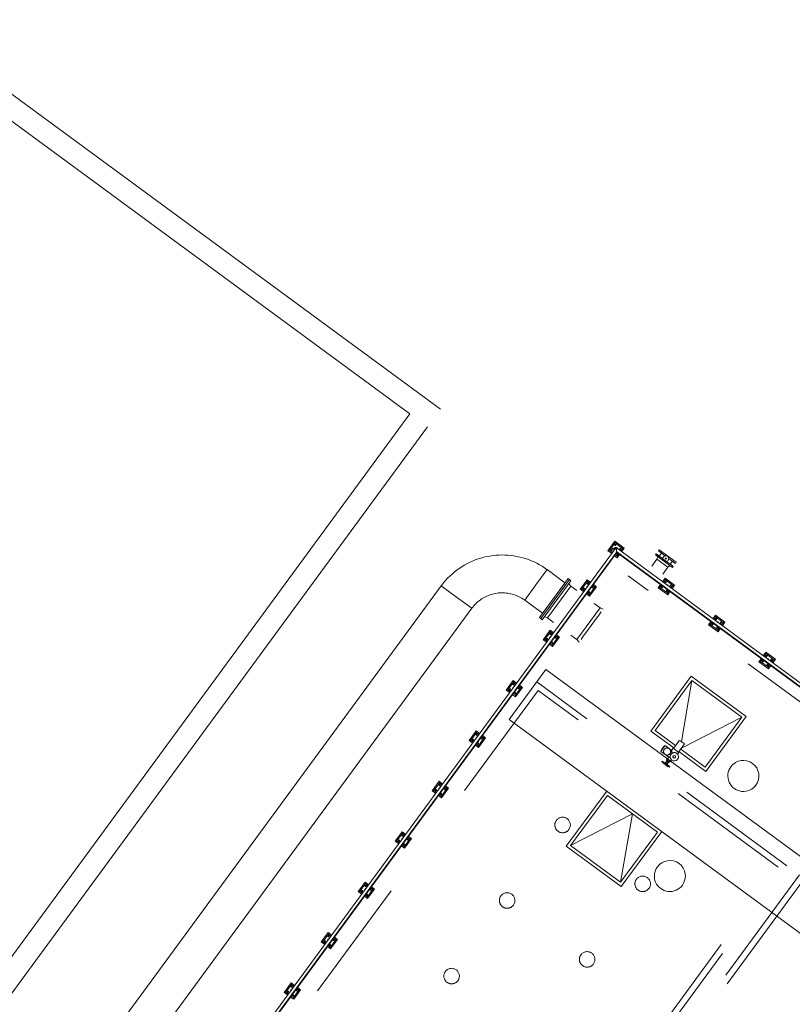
# Model space of a CAD drawing. Header units: metres. Extents: x 135583 to 135939, y 457896 to 458258.
# Tile 93 of 256: x 135667 to 135679, y 458057 to 458073. Entities that reach past the tile are written whole.
import ezdxf

# ---------------------------------------------------------------- set-up
doc = ezdxf.new("R2010")
doc.units = ezdxf.units.M
doc.linetypes.add('Hidden', pattern=[4, 2, -2])
doc.layers.add('NIEUWE INSTALLATIE', color=250, linetype='Continuous', lineweight=0)

msp = doc.modelspace()

# ---------------------------------------------------------------- linework, layer by layer
at = {"layer": 'NIEUWE INSTALLATIE'}
for p, q in [((135665.152, 458072.726), (135673.692, 458066.452)), ((135673.203, 458066.377), (135664.945, 458072.444)), ((135646.856, 458030.515), (135673.203, 458066.377)), ((135673.485, 458066.17), (135663.102, 458052.037)), ((135676.503, 458064.329), (135676.39, 458064.176)), ((135676.452, 458064.226), (135676.507, 458064.301)), ((135676.503, 458064.329), (135676.507, 458064.301)), ((135676.656, 458064.216), (135676.503, 458064.329)), ((135676.507, 458064.301), (135676.628, 458064.212)), ((135676.524, 458064.225), (135670.693, 458056.288)), ((135670.732, 458056.259), (135676.535, 458064.157)), ((135676.535, 458064.156), (135670.732, 458056.259)), ((135670.739, 458056.254), (135676.536, 458064.145)), ((135676.39, 458064.176), (135676.418, 458064.18)), ((135676.39, 458064.176), (135676.454, 458064.128)), ((135676.418, 458064.18), (135676.45, 458064.223)), ((135676.466, 458064.145), (135676.418, 458064.18)), ((135676.437, 458064.231), (135676.44, 458064.235)), ((135676.488, 458064.193), (135676.437, 458064.231)), ((135676.44, 458064.235), (135676.487, 458064.2)), ((135676.487, 458064.2), (135676.498, 458064.214)), ((135676.502, 458064.211), (135676.488, 458064.193)), ((135676.539, 458064.091), (135676.512, 458064.111)), ((135693.587, 458051.689), (135676.524, 458064.225)), ((135676.535, 458064.157), (135693.52, 458051.679)), ((135693.519, 458051.678), (135676.535, 458064.156)), ((135676.535, 458064.156), (135676.536, 458064.145)), ((135676.536, 458064.145), (135693.508, 458051.677)), ((135676.564, 458064.125), (135676.539, 458064.091)), ((135676.543, 458064.063), (135676.58, 458064.113)), ((135676.628, 458064.212), (135676.597, 458064.17)), ((135676.613, 458064.158), (135676.656, 458064.216)), ((135676.628, 458064.212), (135676.656, 458064.216)), ((135677.169, 458064.125), (135677.157, 458064.108)), ((135677.431, 458063.907), (135677.157, 458064.108)), ((135677.169, 458064.125), (135677.277, 458064.045)), ((135677.253, 458064.137), (135677.218, 458064.089)), ((135676.5, 458064.095), (135676.543, 458064.063)), ((135676.543, 458064.063), (135676.539, 458064.091)), ((135677.18, 458064.04), (135677.098, 458063.928)), ((135677.195, 458064.081), (135677.18, 458064.04)), ((135677.359, 458063.908), (135677.18, 458064.04)), ((135677.322, 458064.059), (135677.313, 458064.046)), ((135677.313, 458064.046), (135677.326, 458064.037)), ((135677.335, 458064.05), (135677.322, 458064.059)), ((135677.326, 458064.037), (135677.335, 458064.05)), ((135677.394, 458063.959), (135677.43, 458064.007)), ((135675.231, 458063.625), (135675.412, 458063.871)), ((135675.699, 458063.66), (135675.412, 458063.871)), ((135677.277, 458063.797), (135677.359, 458063.908)), ((135677.359, 458063.908), (135677.393, 458063.935)), ((135677.431, 458063.907), (135677.443, 458063.923)), ((135675.051, 458063.379), (135675.231, 458063.625)), ((135675.749, 458063.728), (135675.287, 458063.1)), ((135675.311, 458063.082), (135675.773, 458063.711)), ((135675.797, 458063.693), (135675.335, 458063.064)), ((135675.773, 458063.711), (135675.749, 458063.728)), ((135675.796, 458063.604), (135675.761, 458063.644)), ((135675.797, 458063.693), (135675.773, 458063.711)), ((135676.056, 458063.708), (135675.944, 458063.555)), ((135675.972, 458063.559), (135676.061, 458063.68)), ((135676.114, 458063.665), (135676.056, 458063.708)), ((135676.061, 458063.68), (135676.056, 458063.708)), ((135676.061, 458063.68), (135676.102, 458063.649)), ((135676.209, 458063.595), (135676.159, 458063.632)), ((135677.238, 458063.63), (135677.201, 458063.58)), ((135677.314, 458063.733), (135677.271, 458063.675)), ((135677.288, 458063.663), (135677.318, 458063.705)), ((135677.314, 458063.733), (135677.318, 458063.705)), ((135677.467, 458063.62), (135677.314, 458063.733)), ((135677.318, 458063.705), (135677.439, 458063.616)), ((135673.707, 458063.61), (135666.33, 458053.568)), ((135673.707, 458063.61), (135673.953, 458063.429)), ((135675.796, 458063.604), (135675.42, 458063.092)), ((135675.891, 458063.534), (135675.796, 458063.604)), ((135675.944, 458063.555), (135675.972, 458063.559)), ((135675.944, 458063.555), (135676.002, 458063.512)), ((135676.013, 458063.528), (135675.972, 458063.559)), ((135676.047, 458063.479), (135676.097, 458063.442)), ((135676.093, 458063.47), (135676.059, 458063.495)), ((135676.181, 458063.591), (135676.093, 458063.47)), ((135676.097, 458063.442), (135676.093, 458063.47)), ((135676.097, 458063.442), (135676.209, 458063.595)), ((135676.148, 458063.616), (135676.181, 458063.591)), ((135676.209, 458063.595), (135676.181, 458063.591)), ((135677.201, 458063.58), (135677.229, 458063.584)), ((135677.201, 458063.58), (135677.355, 458063.467)), ((135677.229, 458063.584), (135677.254, 458063.618)), ((135677.35, 458063.495), (135677.229, 458063.584)), ((135677.375, 458063.529), (135677.35, 458063.495)), ((135677.355, 458063.467), (135677.35, 458063.495)), ((135677.355, 458063.467), (135677.391, 458063.517)), ((135677.439, 458063.616), (135677.408, 458063.574)), ((135677.425, 458063.562), (135677.467, 458063.62)), ((135677.439, 458063.616), (135677.467, 458063.62)), ((135673.953, 458063.429), (135674.199, 458063.249)), ((135675.051, 458063.379), (135675.337, 458063.168)), ((135676.268, 458063.257), (135676.173, 458063.327)), ((135667.168, 458053.678), (135674.199, 458063.249)), ((135676.268, 458063.257), (135675.893, 458062.745)), ((135676.317, 458063.235), (135676.268, 458063.257)), ((135675.287, 458063.1), (135675.311, 458063.082)), ((135675.311, 458063.082), (135675.335, 458063.064)), ((135675.372, 458063.114), (135675.42, 458063.092)), ((135675.42, 458063.092), (135675.515, 458063.022)), ((135678.049, 458063.033), (135678.013, 458062.984)), ((135678.041, 458062.988), (135678.066, 458063.022)), ((135678.125, 458063.137), (135678.083, 458063.079)), ((135678.099, 458063.067), (135678.13, 458063.109)), ((135678.125, 458063.137), (135678.13, 458063.109)), ((135678.278, 458063.024), (135678.125, 458063.137)), ((135678.13, 458063.109), (135678.25, 458063.02)), ((135678.25, 458063.02), (135678.22, 458062.978)), ((135678.236, 458062.966), (135678.278, 458063.024)), ((135678.25, 458063.02), (135678.278, 458063.024)), ((135675.46, 458062.897), (135675.348, 458062.743)), ((135675.376, 458062.748), (135675.465, 458062.869)), ((135675.518, 458062.854), (135675.46, 458062.897)), ((135675.465, 458062.869), (135675.46, 458062.897)), ((135675.465, 458062.869), (135675.506, 458062.838)), ((135678.013, 458062.984), (135678.041, 458062.988)), ((135678.013, 458062.984), (135678.166, 458062.871)), ((135678.162, 458062.899), (135678.041, 458062.988)), ((135678.186, 458062.933), (135678.162, 458062.899)), ((135678.166, 458062.871), (135678.162, 458062.899)), ((135678.166, 458062.871), (135678.203, 458062.921)), ((135675.348, 458062.743), (135675.376, 458062.748)), ((135675.348, 458062.743), (135675.406, 458062.701)), ((135675.416, 458062.718), (135675.376, 458062.748)), ((135675.497, 458062.659), (135675.463, 458062.684)), ((135675.585, 458062.78), (135675.497, 458062.659)), ((135675.501, 458062.631), (135675.613, 458062.784)), ((135675.552, 458062.805), (135675.585, 458062.78)), ((135675.613, 458062.784), (135675.563, 458062.821)), ((135675.613, 458062.784), (135675.585, 458062.78)), ((135675.797, 458062.815), (135675.893, 458062.745)), ((135675.893, 458062.745), (135675.928, 458062.705)), ((135675.451, 458062.668), (135675.501, 458062.631)), ((135675.501, 458062.631), (135675.497, 458062.659)), ((135678.937, 458062.541), (135678.894, 458062.483)), ((135678.937, 458062.541), (135678.941, 458062.513)), ((135679.09, 458062.428), (135678.937, 458062.541)), ((135678.861, 458062.437), (135678.824, 458062.387)), ((135678.824, 458062.387), (135678.852, 458062.392)), ((135678.824, 458062.387), (135678.977, 458062.275)), ((135678.852, 458062.392), (135678.877, 458062.426)), ((135678.973, 458062.303), (135678.852, 458062.392)), ((135678.91, 458062.471), (135678.941, 458062.513)), ((135678.941, 458062.513), (135679.062, 458062.424)), ((135679.062, 458062.424), (135679.031, 458062.382)), ((135679.047, 458062.37), (135679.09, 458062.428)), ((135679.062, 458062.424), (135679.09, 458062.428)), ((135675.393, 458062.265), (135674.801, 458061.459)), ((135677.354, 458060.824), (135675.393, 458062.265)), ((135678.998, 458062.337), (135678.973, 458062.303)), ((135678.977, 458062.275), (135678.973, 458062.303)), ((135678.977, 458062.275), (135679.014, 458062.325)), ((135674.864, 458062.085), (135674.752, 458061.932)), ((135674.78, 458061.936), (135674.869, 458062.057)), ((135674.922, 458062.043), (135674.864, 458062.085)), ((135674.869, 458062.057), (135674.864, 458062.085)), ((135674.869, 458062.057), (135674.91, 458062.027)), ((135677.734, 458062.158), (135677.083, 458061.272)), ((135677.576, 458061.102), (135677.745, 458062.088)), ((135678.621, 458061.507), (135677.734, 458062.158)), ((135674.752, 458061.932), (135674.78, 458061.936)), ((135674.752, 458061.932), (135674.81, 458061.89)), ((135674.821, 458061.906), (135674.78, 458061.936)), ((135674.989, 458061.968), (135674.901, 458061.848)), ((135674.905, 458061.82), (135675.017, 458061.973)), ((135674.956, 458061.993), (135674.989, 458061.968)), ((135675.017, 458061.973), (135674.967, 458062.009)), ((135675.017, 458061.973), (135674.989, 458061.968)), ((135674.855, 458061.856), (135674.905, 458061.82)), ((135674.901, 458061.848), (135674.867, 458061.872)), ((135674.905, 458061.82), (135674.901, 458061.848)), ((135674.801, 458061.459), (135690.315, 458050.062)), ((135678.551, 458061.496), (135677.577, 458060.997)), ((135677.97, 458060.62), (135678.621, 458061.507)), ((135674.268, 458061.274), (135674.156, 458061.121)), ((135674.184, 458061.125), (135674.272, 458061.246)), ((135674.326, 458061.232), (135674.268, 458061.274)), ((135674.272, 458061.246), (135674.268, 458061.274)), ((135674.272, 458061.246), (135674.314, 458061.215)), ((135677.083, 458061.272), (135677.452, 458061)), ((135674.156, 458061.121), (135674.184, 458061.125)), ((135674.156, 458061.121), (135674.213, 458061.078)), ((135674.225, 458061.095), (135674.184, 458061.125)), ((135674.393, 458061.157), (135674.305, 458061.036)), ((135674.309, 458061.008), (135674.421, 458061.161)), ((135674.36, 458061.182), (135674.393, 458061.157)), ((135674.421, 458061.161), (135674.371, 458061.198)), ((135674.421, 458061.161), (135674.393, 458061.157)), ((135677.545, 458061.124), (135677.447, 458060.991)), ((135674.259, 458061.045), (135674.309, 458061.008)), ((135674.305, 458061.036), (135674.271, 458061.061)), ((135674.309, 458061.008), (135674.305, 458061.036)), ((135677.244, 458060.945), (135677.312, 458061.038)), ((135677.258, 458060.981), (135677.244, 458060.945)), ((135677.244, 458060.945), (135677.312, 458060.895)), ((135677.312, 458061.038), (135677.282, 458061.013)), ((135677.38, 458060.988), (135677.312, 458061.038)), ((135677.418, 458060.96), (135677.38, 458060.988)), ((135677.443, 458060.994), (135677.418, 458060.96)), ((135677.533, 458060.928), (135677.443, 458060.994)), ((135677.513, 458060.901), (135677.533, 458060.928)), ((135677.529, 458060.931), (135677.627, 458061.064)), ((135677.535, 458060.94), (135677.97, 458060.62)), ((135677.263, 458060.789), (135677.254, 458060.777)), ((135677.392, 458060.695), (135677.263, 458060.789)), ((135677.273, 458060.764), (135677.283, 458060.774)), ((135677.283, 458060.774), (135677.373, 458060.709)), ((135677.312, 458060.895), (135677.371, 458060.852)), ((135677.328, 458060.773), (135677.316, 458060.756)), ((135677.342, 458060.792), (135677.33, 458060.776)), ((135677.358, 458060.755), (135677.33, 458060.776)), ((135677.349, 458060.823), (135677.338, 458060.808)), ((135677.386, 458060.772), (135677.338, 458060.808)), ((135677.344, 458060.804), (135677.342, 458060.792)), ((135677.37, 458060.771), (135677.342, 458060.792)), ((135677.343, 458060.804), (135677.354, 458060.824)), ((135677.381, 458060.776), (135677.343, 458060.804)), ((135677.371, 458060.852), (135677.349, 458060.823)), ((135677.398, 458060.788), (135677.349, 458060.823)), ((135677.358, 458060.755), (135677.37, 458060.771)), ((135677.37, 458060.771), (135677.381, 458060.776)), ((135677.393, 458060.791), (135677.381, 458060.776)), ((135677.386, 458060.772), (135677.398, 458060.788)), ((135681.585, 458057.716), (135677.393, 458060.791)), ((135677.398, 458060.788), (135677.414, 458060.809)), ((135677.364, 458060.697), (135677.273, 458060.764)), ((135677.344, 458060.736), (135677.356, 458060.752)), ((135677.366, 458060.7), (135677.364, 458060.697)), ((135677.373, 458060.709), (135677.366, 458060.7)), ((135677.383, 458060.683), (135677.392, 458060.695)), ((135673.672, 458060.463), (135673.56, 458060.31)), ((135673.732, 458060.419), (135673.672, 458060.463)), ((135673.676, 458060.435), (135673.672, 458060.463)), ((135673.56, 458060.31), (135673.588, 458060.314)), ((135673.56, 458060.31), (135673.619, 458060.266)), ((135673.588, 458060.314), (135673.676, 458060.435)), ((135673.631, 458060.282), (135673.588, 458060.314)), ((135673.676, 458060.435), (135673.72, 458060.403)), ((135673.797, 458060.346), (135673.709, 458060.225)), ((135673.713, 458060.197), (135673.825, 458060.35)), ((135673.763, 458060.371), (135673.797, 458060.346)), ((135673.825, 458060.35), (135673.775, 458060.387)), ((135673.825, 458060.35), (135673.797, 458060.346)), ((135676.373, 458060.304), (135675.721, 458059.418)), ((135673.663, 458060.234), (135673.713, 458060.197)), ((135673.709, 458060.225), (135673.675, 458060.25)), ((135673.713, 458060.197), (135673.709, 458060.225)), ((135676.786, 458059.939), (135675.791, 458059.429)), ((135676.597, 458058.837), (135676.786, 458059.939)), ((135673.076, 458059.651), (135672.964, 458059.498)), ((135672.964, 458059.498), (135672.992, 458059.503)), ((135672.992, 458059.503), (135673.08, 458059.623)), ((135673.035, 458059.47), (135672.992, 458059.503)), ((135673.136, 458059.607), (135673.076, 458059.651)), ((135673.08, 458059.623), (135673.076, 458059.651)), ((135673.08, 458059.623), (135673.124, 458059.591)), ((135673.201, 458059.535), (135673.112, 458059.414)), ((135673.117, 458059.386), (135673.229, 458059.539)), ((135673.167, 458059.559), (135673.201, 458059.535)), ((135673.229, 458059.539), (135673.179, 458059.576)), ((135673.229, 458059.539), (135673.201, 458059.535)), ((135676.608, 458058.767), (135677.259, 458059.653)), ((135672.964, 458059.498), (135673.022, 458059.455)), ((135673.067, 458059.422), (135673.117, 458059.386)), ((135673.112, 458059.414), (135673.079, 458059.439)), ((135673.117, 458059.386), (135673.112, 458059.414)), ((135675.721, 458059.418), (135676.608, 458058.767)), ((135672.48, 458058.84), (135672.368, 458058.687)), ((135672.396, 458058.691), (135672.484, 458058.812)), ((135672.538, 458058.797), (135672.48, 458058.84)), ((135672.484, 458058.812), (135672.48, 458058.84)), ((135672.484, 458058.812), (135672.527, 458058.781)), ((135672.605, 458058.723), (135672.516, 458058.602)), ((135672.521, 458058.574), (135672.633, 458058.728)), ((135672.571, 458058.748), (135672.605, 458058.723)), ((135672.633, 458058.728), (135672.583, 458058.764)), ((135672.633, 458058.728), (135672.605, 458058.723)), ((135672.368, 458058.687), (135672.396, 458058.691)), ((135672.368, 458058.687), (135672.426, 458058.644)), ((135672.438, 458058.66), (135672.396, 458058.691)), ((135672.471, 458058.611), (135672.521, 458058.574)), ((135672.516, 458058.602), (135672.483, 458058.627)), ((135672.521, 458058.574), (135672.516, 458058.602)), ((135671.884, 458058.029), (135671.772, 458057.876)), ((135671.799, 458057.88), (135671.888, 458058.001)), ((135671.942, 458057.986), (135671.884, 458058.029)), ((135671.888, 458058.001), (135671.884, 458058.029)), ((135671.888, 458058.001), (135671.93, 458057.97)), ((135671.925, 458057.763), (135672.037, 458057.916)), ((135671.975, 458057.937), (135672.009, 458057.912)), ((135672.037, 458057.916), (135671.987, 458057.953)), ((135672.037, 458057.916), (135672.009, 458057.912)), ((135671.772, 458057.876), (135671.799, 458057.88)), ((135671.772, 458057.876), (135671.83, 458057.833)), ((135671.842, 458057.849), (135671.799, 458057.88)), ((135671.875, 458057.8), (135671.925, 458057.763)), ((135671.92, 458057.791), (135671.887, 458057.816)), ((135672.009, 458057.912), (135671.92, 458057.791)), ((135671.925, 458057.763), (135671.92, 458057.791)), ((135671.288, 458057.217), (135671.175, 458057.064)), ((135671.203, 458057.069), (135671.292, 458057.19)), ((135671.346, 458057.175), (135671.288, 458057.217)), ((135671.292, 458057.19), (135671.288, 458057.217)), ((135671.292, 458057.19), (135671.334, 458057.159)), ((135671.379, 458057.126), (135671.413, 458057.101)), ((135671.441, 458057.105), (135671.391, 458057.142)), ((135671.175, 458057.064), (135671.203, 458057.069)), ((135671.175, 458057.064), (135671.233, 458057.022)), ((135671.245, 458057.038), (135671.203, 458057.069)), ((135671.279, 458056.989), (135671.329, 458056.952)), ((135671.324, 458056.98), (135671.291, 458057.005)), ((135671.413, 458057.101), (135671.324, 458056.98)), ((135671.329, 458056.952), (135671.324, 458056.98)), ((135671.329, 458056.952), (135671.441, 458057.105)), ((135671.441, 458057.105), (135671.413, 458057.101))]:
    msp.add_line(p, q, dxfattribs=at)
at = {"layer": 'NIEUWE INSTALLATIE', "extrusion": (0, 0, -1)}
for p, q in [((135677.219, 458064.192), (135677.205, 458064.173)), ((135677.205, 458064.173), (135677.313, 458064.093)), ((135677.219, 458064.192), (135677.493, 458063.991)), ((135677.479, 458063.972), (135677.493, 458063.991))]:
    msp.add_line(p, q, dxfattribs=at)
at = {"layer": 'NIEUWE INSTALLATIE', "linetype": 'Hidden'}
for p, q in [((135693.159, 458051.695), (135676.719, 458063.773)), ((135693.159, 458051.695), (135676.719, 458063.773)), ((135679.275, 458059.103), (135675.245, 458062.063)), ((135679.275, 458059.103), (135675.245, 458062.063)), ((135677.745, 458062.088), (135677.153, 458061.282)), ((135678.551, 458061.496), (135677.745, 458062.088)), ((135675.267, 458061.924), (135670.797, 458055.839)), ((135675.267, 458061.924), (135670.797, 458055.839)), ((135679.135, 458059.082), (135675.267, 458061.924)), ((135679.135, 458059.082), (135675.267, 458061.924)), ((135677.959, 458060.69), (135678.551, 458061.496)), ((135677.153, 458061.282), (135677.483, 458061.04)), ((135677.564, 458060.981), (135677.959, 458060.69)), ((135677.395, 458060.794), (135677.356, 458060.823)), ((135677.395, 458060.794), (135677.356, 458060.823)), ((135675.791, 458059.429), (135676.383, 458060.235)), ((135676.383, 458060.235), (135677.189, 458059.643)), ((135677.189, 458059.643), (135676.597, 458058.837)), ((135676.597, 458058.837), (135675.791, 458059.429)), ((135674.665, 458052.997), (135679.135, 458059.082)), ((135674.665, 458052.997), (135679.135, 458059.082)), ((135674.686, 458052.857), (135679.275, 458059.103)), ((135674.686, 458052.857), (135679.275, 458059.103)), ((135679.476, 458058.955), (135674.888, 458052.709)), ((135679.476, 458058.955), (135674.888, 458052.709)), ((135679.498, 458058.815), (135675.027, 458052.731)), ((135679.498, 458058.815), (135675.027, 458052.731))]:
    msp.add_line(p, q, dxfattribs=at)
at = {"layer": 'NIEUWE INSTALLATIE', "flags": 128}
for points in [[(135675.412, 458063.87), (135675.372, 458063.898), (135675.331, 458063.925), (135675.289, 458063.95), (135675.246, 458063.973), (135675.202, 458063.994), (135675.158, 458064.014), (135675.112, 458064.032), (135675.066, 458064.048), (135675.019, 458064.062), (135674.972, 458064.074), (135674.925, 458064.084), (135674.877, 458064.093), (135674.828, 458064.099), (135674.78, 458064.104), (135674.731, 458064.106), (135674.682, 458064.107), (135674.634, 458064.106), (135674.585, 458064.102), (135674.536, 458064.097), (135674.488, 458064.09), (135674.44, 458064.081), (135674.393, 458064.07), (135674.346, 458064.057), (135674.299, 458064.043), (135674.253, 458064.026), (135674.208, 458064.008), (135674.164, 458063.988), (135674.12, 458063.966), (135674.077, 458063.942), (135674.036, 458063.917), (135673.995, 458063.89), (135673.956, 458063.861), (135673.917, 458063.831), (135673.88, 458063.799), (135673.844, 458063.766), (135673.81, 458063.732), (135673.777, 458063.696), (135673.745, 458063.659), (135673.715, 458063.62), (135673.707, 458063.61)], [(135674.199, 458063.249), (135674.214, 458063.268), (135674.229, 458063.287), (135674.245, 458063.305), (135674.263, 458063.322), (135674.28, 458063.339), (135674.299, 458063.355), (135674.318, 458063.37), (135674.337, 458063.385), (135674.357, 458063.399), (135674.378, 458063.412), (135674.399, 458063.424), (135674.421, 458063.435), (135674.443, 458063.445), (135674.466, 458063.455), (135674.488, 458063.463), (135674.512, 458063.471), (135674.535, 458063.477), (135674.559, 458063.483), (135674.583, 458063.488), (135674.607, 458063.492), (135674.631, 458063.495), (135674.655, 458063.496), (135674.68, 458063.497), (135674.704, 458063.497), (135674.728, 458063.496), (135674.753, 458063.494), (135674.777, 458063.491), (135674.801, 458063.487), (135674.825, 458063.482), (135674.848, 458063.477), (135674.872, 458063.47), (135674.895, 458063.462), (135674.918, 458063.453), (135674.94, 458063.444), (135674.962, 458063.433), (135674.984, 458063.422), (135675.005, 458063.41), (135675.026, 458063.397), (135675.046, 458063.383), (135675.051, 458063.379)]]:
    msp.add_lwpolyline(points, dxfattribs=at)
at = {"layer": 'NIEUWE INSTALLATIE'}
for centre, radius, start, end in [((135677.324, 458064.048), 0.047, 53.696, 233.696), ((135677.346, 458060.942), 0.0575, 233.696, 53.696), ((135677.461, 458060.857), 0.0675, 53.696, 233.696), ((135677.461, 458060.857), 0.0675, 233.696, 53.696), ((135677.461, 458060.857), 0.021, 53.696, 233.696), ((135678.574, 458060.549), 0.25, 323.696, 143.696), ((135678.574, 458060.549), 0.25, 143.696, 323.696), ((135677.39, 458058.937), 0.25, 323.696, 143.696), ((135677.39, 458058.937), 0.25, 143.696, 323.696)]:
    msp.add_arc(centre, radius, start, end, dxfattribs=at)
at = {"layer": 'NIEUWE INSTALLATIE', "linetype": 'Hidden'}
for centre, start, end in [((135675.662, 458059.759), 143.696, 323.696), ((135675.662, 458059.759), 143.696, 323.696), ((135675.662, 458059.759), 323.696, 143.696), ((135675.662, 458059.759), 323.696, 143.696), ((135676.952, 458058.812), 143.696, 323.696), ((135676.952, 458058.812), 143.696, 323.696), ((135676.952, 458058.812), 323.696, 143.696), ((135676.952, 458058.812), 323.696, 143.696), ((135674.768, 458058.543), 143.696, 323.696), ((135674.768, 458058.543), 143.696, 323.696), ((135674.768, 458058.543), 323.696, 143.696), ((135674.768, 458058.543), 323.696, 143.696), ((135676.057, 458057.595), 143.696, 323.696), ((135676.057, 458057.595), 143.696, 323.696), ((135676.057, 458057.595), 323.696, 143.696), ((135676.057, 458057.595), 323.696, 143.696), ((135673.874, 458057.326), 323.696, 143.696), ((135673.874, 458057.326), 323.696, 143.696), ((135673.874, 458057.326), 143.696, 323.696), ((135673.874, 458057.326), 143.696, 323.696)]:
    msp.add_arc(centre, 0.125, start, end, dxfattribs=at)
at = {"layer": 'NIEUWE INSTALLATIE', "extrusion": (0, 0, -1)}
for centre, major_axis, ratio, start_param, end_param in [((135676.512, 458064.266), (0.00583, -0.00685), 1, 1.338973, 4.480565), ((135676.512, 458064.266), (0.0089, 0.00136), 1, 5.497787, 8.63938), ((135676.453, 458064.185), (0.00533, 0.00725), 1, 3.141593, 6.283185), ((135676.453, 458064.185), (0.0089, 0.00136), 1, 5.497787, 8.63938), ((135676.523, 458064.196), (0.0289, 0.0117), 1, 4.158815, 6.25321), ((135676.523, 458064.196), (-0.011, -0.0215), 1, 0.946273, 1.731672), ((135676.523, 458064.196), (-0.008, -0.0249), 1, 1.892547, 2.677945), ((135676.523, 458064.196), (-0.0058, -0.0235), 1, 1.963495, 2.748894), ((135676.534, 458064.126), (0.00725, -0.00533), 1, 1.570796, 4.712389), ((135676.534, 458064.126), (0.00874, -0.00215), 1, 5.105088, 8.246681), ((135676.523, 458064.196), (0.022, 0.0142), 1, 5.658662, 6.182261), ((135676.593, 458064.207), (0.00725, -0.00533), 1, 1.570796, 4.712389), ((135676.593, 458064.207), (0.00725, -0.00533), 1, 4.712389, 7.853982), ((135677.342, 458064.072), (0.137, -0.101), 0.000001, 0, 1.362928), ((135676.066, 458063.645), (0.00533, 0.00725), 1, 1.570796, 4.712389), ((135676.066, 458063.645), (0.00533, 0.00725), 1, 4.712389, 7.853982), ((135677.324, 458063.67), (0.00583, -0.00685), 1, 1.338973, 4.480565), ((135677.324, 458063.67), (0.0089, 0.00136), 1, 5.497787, 8.63938), ((135677.334, 458063.6), (0.029, -0.0113), 1, 4.45059, 5.497787), ((135677.334, 458063.6), (0.022, 0.0142), 1, 5.658662, 6.182261), ((135676.007, 458063.564), (0.00685, 0.00583), 1, 1.338973, 4.480565), ((135676.007, 458063.564), (-0.00136, 0.0089), 1, 5.497787, 8.63938), ((135676.077, 458063.575), (0.0113, 0.029), 1, 4.45059, 5.497787), ((135676.077, 458063.575), (-0.0142, 0.022), 1, 5.658662, 6.182261), ((135676.087, 458063.505), (-0.00725, 0.00533), 1, 3.141593, 6.283185), ((135676.087, 458063.505), (-0.00136, 0.0089), 1, 5.497787, 8.63938), ((135676.147, 458063.586), (0.00533, 0.00725), 1, 1.570796, 4.712389), ((135676.147, 458063.586), (0.00215, 0.00874), 1, 5.105088, 8.246681), ((135677.264, 458063.589), (0.00533, 0.00725), 1, 3.141593, 6.283185), ((135677.264, 458063.589), (0.0089, 0.00136), 1, 5.497787, 8.63938), ((135677.345, 458063.53), (0.00725, -0.00533), 1, 1.570796, 4.712389), ((135677.345, 458063.53), (0.00874, -0.00215), 1, 5.105088, 8.246681), ((135677.404, 458063.611), (0.00725, -0.00533), 1, 1.570796, 4.712389), ((135677.404, 458063.611), (0.00725, -0.00533), 1, 4.712389, 7.853982), ((135678.076, 458062.993), (0.00533, 0.00725), 1, 3.141593, 6.283185), ((135678.076, 458062.993), (0.0089, 0.00136), 1, 5.497787, 8.63938), ((135678.135, 458063.074), (0.00583, -0.00685), 1, 1.338973, 4.480565), ((135678.135, 458063.074), (0.0089, 0.00136), 1, 5.497787, 8.63938), ((135678.146, 458063.004), (0.029, -0.0113), 1, 4.45059, 5.497787), ((135678.146, 458063.004), (0.022, 0.0142), 1, 5.658662, 6.182261), ((135678.215, 458063.015), (0.00725, -0.00533), 1, 1.570796, 4.712389), ((135678.215, 458063.015), (0.00725, -0.00533), 1, 4.712389, 7.853982), ((135675.47, 458062.834), (0.00533, 0.00725), 1, 1.570796, 4.712389), ((135675.47, 458062.834), (0.00533, 0.00725), 1, 4.712389, 7.853982), ((135678.156, 458062.934), (0.00725, -0.00533), 1, 1.570796, 4.712389), ((135678.156, 458062.934), (0.00874, -0.00215), 1, 5.105088, 8.246681), ((135675.411, 458062.753), (0.00685, 0.00583), 1, 1.338973, 4.480565), ((135675.411, 458062.753), (-0.00136, 0.0089), 1, 5.497787, 8.63938), ((135675.481, 458062.764), (-0.0067, 0.0304), 1, 4.844988, 6.086182), ((135675.481, 458062.764), (-0.0142, 0.022), 1, 5.658662, 6.182261), ((135675.491, 458062.694), (-0.00725, 0.00533), 1, 3.141593, 6.283185), ((135675.491, 458062.694), (-0.00136, 0.0089), 1, 5.497787, 8.63938), ((135675.55, 458062.774), (0.00533, 0.00725), 1, 1.570796, 4.712389), ((135675.55, 458062.774), (0.00215, 0.00874), 1, 5.105088, 8.246681), ((135678.887, 458062.397), (0.00533, 0.00725), 1, 3.141593, 6.283185), ((135678.887, 458062.397), (0.0089, 0.00136), 1, 5.497787, 8.63938), ((135678.946, 458062.478), (0.00583, -0.00685), 1, 1.338973, 4.480565), ((135678.946, 458062.478), (0.0089, 0.00136), 1, 5.497787, 8.63938), ((135678.957, 458062.408), (0.0309, 0.0039), 1, 4.737205, 6.208987), ((135678.957, 458062.408), (0.022, 0.0142), 1, 5.658662, 6.182261), ((135679.027, 458062.419), (0.00725, -0.00533), 1, 1.570796, 4.712389), ((135679.027, 458062.419), (0.00725, -0.00533), 1, 4.712389, 7.853982), ((135678.968, 458062.338), (0.00725, -0.00533), 1, 1.570796, 4.712389), ((135678.968, 458062.338), (0.00874, -0.00215), 1, 5.105088, 8.246681), ((135674.815, 458061.942), (0.00685, 0.00583), 1, 1.338973, 4.480565), ((135674.815, 458061.942), (-0.00136, 0.0089), 1, 5.497787, 8.63938), ((135674.885, 458061.952), (-0.0067, 0.0304), 1, 4.844988, 6.086182), ((135674.885, 458061.952), (-0.0142, 0.022), 1, 5.658662, 6.182261), ((135674.874, 458062.022), (0.00533, 0.00725), 1, 1.570796, 4.712389), ((135674.874, 458062.022), (0.00533, 0.00725), 1, 4.712389, 7.853982), ((135674.895, 458061.883), (-0.00725, 0.00533), 1, 3.141593, 6.283185), ((135674.895, 458061.883), (-0.00136, 0.0089), 1, 5.497787, 8.63938), ((135674.954, 458061.963), (0.00533, 0.00725), 1, 1.570796, 4.712389), ((135674.954, 458061.963), (0.00215, 0.00874), 1, 5.105088, 8.246681), ((135674.219, 458061.13), (0.00685, 0.00583), 1, 1.338973, 4.480565), ((135674.219, 458061.13), (-0.00136, 0.0089), 1, 5.497787, 8.63938), ((135674.289, 458061.141), (-0.0067, 0.0304), 1, 4.844988, 6.086182), ((135674.289, 458061.141), (-0.0142, 0.022), 1, 5.658662, 6.182261), ((135674.278, 458061.211), (0.00533, 0.00725), 1, 1.570796, 4.712389), ((135674.278, 458061.211), (0.00533, 0.00725), 1, 4.712389, 7.853982), ((135674.358, 458061.152), (0.00533, 0.00725), 1, 1.570796, 4.712389), ((135674.358, 458061.152), (0.00215, 0.00874), 1, 5.105088, 8.246681), ((135674.299, 458061.071), (-0.00725, 0.00533), 1, 3.141593, 6.283185), ((135674.299, 458061.071), (-0.00136, 0.0089), 1, 5.497787, 8.63938), ((135673.623, 458060.319), (0.00685, 0.00583), 1, 1.338973, 4.480565), ((135673.623, 458060.319), (-0.00136, 0.0089), 1, 5.497787, 8.63938), ((135673.692, 458060.33), (-0.0067, 0.0304), 1, 4.844988, 6.086182), ((135673.692, 458060.33), (-0.0142, 0.022), 1, 5.658662, 6.182261), ((135673.682, 458060.4), (0.00533, 0.00725), 1, 1.570796, 4.712389), ((135673.682, 458060.4), (0.00533, 0.00725), 1, 4.712389, 7.853982), ((135673.762, 458060.341), (0.00533, 0.00725), 1, 1.570796, 4.712389), ((135673.762, 458060.341), (0.00215, 0.00874), 1, 5.105088, 8.246681), ((135673.703, 458060.26), (-0.00725, 0.00533), 1, 3.141593, 6.283185), ((135673.703, 458060.26), (-0.00136, 0.0089), 1, 5.497787, 8.63938), ((135673.027, 458059.508), (0.00685, 0.00583), 1, 1.338973, 4.480565), ((135673.027, 458059.508), (-0.00136, 0.0089), 1, 5.497787, 8.63938), ((135673.096, 458059.519), (-0.0067, 0.0304), 1, 4.844988, 6.086182), ((135673.096, 458059.519), (-0.0142, 0.022), 1, 5.658662, 6.182261), ((135673.086, 458059.588), (0.00533, 0.00725), 1, 1.570796, 4.712389), ((135673.086, 458059.588), (0.00533, 0.00725), 1, 4.712389, 7.853982), ((135673.166, 458059.529), (0.00533, 0.00725), 1, 1.570796, 4.712389), ((135673.166, 458059.529), (0.00215, 0.00874), 1, 5.105088, 8.246681), ((135673.107, 458059.449), (-0.00725, 0.00533), 1, 3.141593, 6.283185), ((135673.107, 458059.449), (-0.00136, 0.0089), 1, 5.497787, 8.63938), ((135672.5, 458058.707), (-0.0067, 0.0304), 1, 4.844988, 6.086182), ((135672.5, 458058.707), (-0.0142, 0.022), 1, 5.658662, 6.182261), ((135672.49, 458058.777), (0.00533, 0.00725), 1, 1.570796, 4.712389), ((135672.49, 458058.777), (0.00533, 0.00725), 1, 4.712389, 7.853982), ((135672.57, 458058.718), (0.00533, 0.00725), 1, 1.570796, 4.712389), ((135672.57, 458058.718), (0.00215, 0.00874), 1, 5.105088, 8.246681), ((135672.43, 458058.697), (0.00685, 0.00583), 1, 1.338973, 4.480565), ((135672.43, 458058.697), (-0.00136, 0.0089), 1, 5.497787, 8.63938), ((135672.511, 458058.637), (-0.00725, 0.00533), 1, 3.141593, 6.283185), ((135672.511, 458058.637), (-0.00136, 0.0089), 1, 5.497787, 8.63938), ((135671.904, 458057.896), (-0.0122, 0.0287), 1, 5.00359, 6.490964), ((135671.904, 458057.896), (-0.0142, 0.022), 1, 5.658662, 6.182261), ((135671.894, 458057.966), (0.00533, 0.00725), 1, 1.570796, 4.712389), ((135671.894, 458057.966), (0.00533, 0.00725), 1, 4.712389, 7.853982), ((135671.974, 458057.907), (0.00215, 0.00874), 1, 5.105088, 8.246681), ((135671.834, 458057.885), (0.00685, 0.00583), 1, 1.338973, 4.480565), ((135671.834, 458057.885), (-0.00136, 0.0089), 1, 5.497787, 8.63938), ((135671.915, 458057.826), (-0.00725, 0.00533), 1, 3.141593, 6.283185), ((135671.915, 458057.826), (-0.00136, 0.0089), 1, 5.497787, 8.63938), ((135671.974, 458057.907), (0.00533, 0.00725), 1, 1.570796, 4.712389), ((135671.298, 458057.155), (0.00533, 0.00725), 1, 1.570796, 4.712389), ((135671.298, 458057.155), (0.00533, 0.00725), 1, 4.712389, 7.853982), ((135671.238, 458057.074), (0.00685, 0.00583), 1, 1.338973, 4.480565), ((135671.238, 458057.074), (-0.00136, 0.0089), 1, 5.497787, 8.63938), ((135671.308, 458057.085), (0.0113, 0.029), 1, 4.45059, 5.705097), ((135671.308, 458057.085), (-0.0142, 0.022), 1, 5.658662, 6.182261), ((135671.319, 458057.015), (-0.00725, 0.00533), 1, 3.141593, 6.283185), ((135671.319, 458057.015), (-0.00136, 0.0089), 1, 5.497787, 8.63938), ((135671.378, 458057.095), (0.00533, 0.00725), 1, 1.570796, 4.712389), ((135671.378, 458057.095), (0.00215, 0.00874), 1, 5.105088, 8.246681)]:
    msp.add_ellipse(centre, major_axis=major_axis, ratio=ratio, start_param=start_param, end_param=end_param, dxfattribs=at)
at = {"layer": 'NIEUWE INSTALLATIE'}
msp.add_ellipse((135677.306, 458064.024), major_axis=(0.137, -0.101), ratio=0.000001, dxfattribs=at)
for centre, major_axis, ratio, start_param, end_param in [((135677.324, 458064.048), (0.0214, 0.0418), 1, 2.980717, 6.12231), ((135675.542, 458063.396), (0.231, 0.314), 0.000001, 0.785398, 2.034444), ((135676.122, 458062.97), (0.231, 0.314), 0.000001, 0.785398, 2.356194), ((135677.586, 458061.094), (0.0407, -0.0299), 0.000001, 3.926991, 6.283185), ((135677.27, 458060.997), (-0.0118, -0.0161), 0.000001, 0.785398, 2.356194), ((135677.346, 458060.942), (0.0519, 0.0248), 1, 0.491397, 3.63299), ((135677.342, 458060.762), (0.014, -0.0103), 0.000001, 0.785398, 3.141593), ((135677.374, 458060.805), (0.0242, -0.0178), 0.000001, 3.926991, 5.176037), ((135677.461, 458060.857), (-0.0096, -0.0187), 1, 4.813313, 5.336912), ((135677.461, 458060.857), (0.0204, -0.005), 1, 4.31969, 7.461283), ((135677.461, 458060.857), (0.0208, 0.0032), 1, 5.759587, 6.283185), ((135677.318, 458060.73), (0.0645, -0.0474), 0.000001, 3.926991, 5.497787), ((135677.33, 458060.746), (0.014, -0.0103), 0.000001, 0.785398, 3.926991)]:
    msp.add_ellipse(centre, major_axis=major_axis, ratio=ratio, start_param=start_param, end_param=end_param, dxfattribs=at)
for points, knots in [([(135676.524, 458064.225), (135676.524, 458064.225), (135676.524, 458064.224), (135676.525, 458064.223), (135676.525, 458064.221), (135676.525, 458064.218), (135676.525, 458064.217), (135676.526, 458064.215), (135676.526, 458064.212), (135676.527, 458064.209), (135676.527, 458064.206), (135676.527, 458064.204), (135676.528, 458064.202), (135676.528, 458064.2), (135676.528, 458064.198), (135676.529, 458064.196), (135676.529, 458064.193), (135676.529, 458064.191), (135676.53, 458064.189), (135676.53, 458064.187), (135676.53, 458064.185), (135676.531, 458064.182), (135676.531, 458064.18), (135676.531, 458064.178), (135676.532, 458064.176), (135676.532, 458064.174), (135676.532, 458064.172), (135676.533, 458064.17), (135676.533, 458064.168), (135676.533, 458064.166), (135676.534, 458064.164), (135676.534, 458064.162), (135676.534, 458064.16), (135676.534, 458064.158), (135676.535, 458064.157), (135676.535, 458064.157)], [0, 0, 0, 0, 0.083333, 0.125, 0.166667, 0.208333, 0.229167, 0.25, 0.291667, 0.333333, 0.354167, 0.375, 0.395833, 0.416667, 0.4375, 0.458333, 0.479167, 0.5, 0.520833, 0.541667, 0.5625, 0.583333, 0.604167, 0.625, 0.645833, 0.666667, 0.6875, 0.708333, 0.75, 0.770833, 0.791667, 0.833333, 0.875, 0.916667, 1, 1, 1, 1]), ([(135677.292, 458060.961), (135677.291, 458060.959), (135677.29, 458060.956), (135677.289, 458060.953), (135677.289, 458060.95), (135677.289, 458060.948), (135677.288, 458060.944), (135677.288, 458060.94), (135677.289, 458060.935), (135677.29, 458060.924), (135677.295, 458060.913), (135677.304, 458060.902), (135677.309, 458060.897), (135677.312, 458060.895)], [0.5789474, 0.5789474, 0.5789474, 0.5789474, 0.6052632, 0.6184211, 0.6315789, 0.6447368, 0.6578947, 0.6842105, 0.7105263, 0.7368421, 0.8684211, 0.9342105, 1, 1, 1, 1]), ([(135677.38, 458060.988), (135677.378, 458060.99), (135677.373, 458060.993), (135677.366, 458060.996), (135677.357, 458060.998), (135677.35, 458060.999), (135677.344, 458060.999), (135677.34, 458060.999), (135677.335, 458060.998), (135677.331, 458060.997), (135677.328, 458060.996), (135677.326, 458060.995), (135677.323, 458060.995), (135677.321, 458060.993), (135677.318, 458060.992), (135677.316, 458060.991), (135677.314, 458060.989), (135677.311, 458060.987), (135677.307, 458060.984), (135677.302, 458060.979), (135677.298, 458060.974), (135677.296, 458060.971)], [0, 0, 0, 0, 0.0526316, 0.1052632, 0.1578947, 0.2105263, 0.2368421, 0.2631579, 0.2894737, 0.3157895, 0.3289474, 0.3421053, 0.3552632, 0.3684211, 0.3815789, 0.3947368, 0.4078947, 0.4210526, 0.4473684, 0.4736842, 0.5263158, 0.5263158, 0.5263158, 0.5263158]), ([(135677.4, 458060.923), (135677.401, 458060.924), (135677.402, 458060.927), (135677.402, 458060.931), (135677.403, 458060.933), (135677.403, 458060.936), (135677.403, 458060.939), (135677.403, 458060.943), (135677.403, 458060.948), (135677.401, 458060.959), (135677.396, 458060.971), (135677.388, 458060.982), (135677.383, 458060.986), (135677.38, 458060.988)], [0.5789474, 0.5789474, 0.5789474, 0.5789474, 0.6052632, 0.6184211, 0.6315789, 0.6447368, 0.6578947, 0.6842105, 0.7105263, 0.7368421, 0.8684211, 0.9342105, 1, 1, 1, 1]), ([(135677.427, 458060.915), (135677.426, 458060.92), (135677.424, 458060.926), (135677.423, 458060.935), (135677.422, 458060.939), (135677.421, 458060.943), (135677.421, 458060.946), (135677.42, 458060.948), (135677.42, 458060.95), (135677.42, 458060.952), (135677.419, 458060.954), (135677.419, 458060.956), (135677.419, 458060.958), (135677.418, 458060.959), (135677.418, 458060.96), (135677.418, 458060.96)], [0, 0, 0, 0, 0.2, 0.3, 0.4, 0.45, 0.5, 0.55, 0.6, 0.65, 0.7, 0.75, 0.8, 0.9, 1, 1, 1, 1]), ([(135677.312, 458060.895), (135677.314, 458060.894), (135677.319, 458060.891), (135677.326, 458060.887), (135677.334, 458060.885), (135677.342, 458060.884), (135677.348, 458060.884), (135677.352, 458060.884), (135677.357, 458060.885), (135677.361, 458060.886), (135677.364, 458060.887), (135677.366, 458060.888), (135677.369, 458060.889), (135677.371, 458060.89), (135677.373, 458060.891), (135677.376, 458060.892), (135677.378, 458060.894), (135677.381, 458060.896), (135677.385, 458060.899), (135677.39, 458060.904), (135677.393, 458060.909), (135677.395, 458060.912)], [0, 0, 0, 0, 0.0526316, 0.1052632, 0.1578947, 0.2105263, 0.2368421, 0.2631579, 0.2894737, 0.3157895, 0.3289474, 0.3421053, 0.3552632, 0.3684211, 0.3815789, 0.3947368, 0.4078947, 0.4210526, 0.4473684, 0.4736842, 0.5263158, 0.5263158, 0.5263158, 0.5263158]), ([(135677.395, 458060.844), (135677.394, 458060.847), (135677.394, 458060.851), (135677.394, 458060.856), (135677.394, 458060.859), (135677.394, 458060.862), (135677.394, 458060.864), (135677.394, 458060.866), (135677.395, 458060.869), (135677.395, 458060.871), (135677.396, 458060.874), (135677.397, 458060.877), (135677.397, 458060.879), (135677.399, 458060.883), (135677.401, 458060.887), (135677.404, 458060.894), (135677.41, 458060.901), (135677.418, 458060.909), (135677.424, 458060.913), (135677.427, 458060.915)], [0, 0, 0, 0, 0.125, 0.1875, 0.21875, 0.25, 0.28125, 0.3125, 0.34375, 0.375, 0.40625, 0.4375, 0.46875, 0.5, 0.5625, 0.625, 0.75, 0.875, 1, 1, 1, 1]), ([(135677.452, 458060.924), (135677.455, 458060.924), (135677.462, 458060.925), (135677.469, 458060.924), (135677.473, 458060.924)], [0.3275724, 0.3275724, 0.3275724, 0.3275724, 0.4285714, 0.5714286, 0.5714286, 0.5714286, 0.5714286]), ([(135677.484, 458060.921), (135677.484, 458060.92), (135677.486, 458060.92), (135677.489, 458060.919), (135677.492, 458060.917), (135677.497, 458060.915), (135677.499, 458060.913), (135677.501, 458060.911)], [0.7142857, 0.7142857, 0.7142857, 0.7142857, 0.7321429, 0.7857143, 0.8392857, 0.8928571, 1, 1, 1, 1])]:
    msp.add_open_spline(points, degree=3, knots=knots, dxfattribs=at)
for points in [[(135677.373, 458060.852), (135677.373, 458060.852), (135677.375, 458060.851), (135677.378, 458060.851), (135677.382, 458060.85), (135677.386, 458060.849), (135677.39, 458060.847), (135677.393, 458060.845), (135677.395, 458060.844)], [(135677.397, 458060.838), (135677.396, 458060.84), (135677.395, 458060.842), (135677.395, 458060.844)], [(135677.403, 458060.822), (135677.402, 458060.824), (135677.4, 458060.829), (135677.398, 458060.834), (135677.397, 458060.837)], [(135677.427, 458060.915), (135677.43, 458060.917), (135677.437, 458060.921), (135677.445, 458060.923), (135677.449, 458060.923)]]:
    msp.add_open_spline(points, degree=3, dxfattribs=at)

doc.saveas('drawing.dxf')
